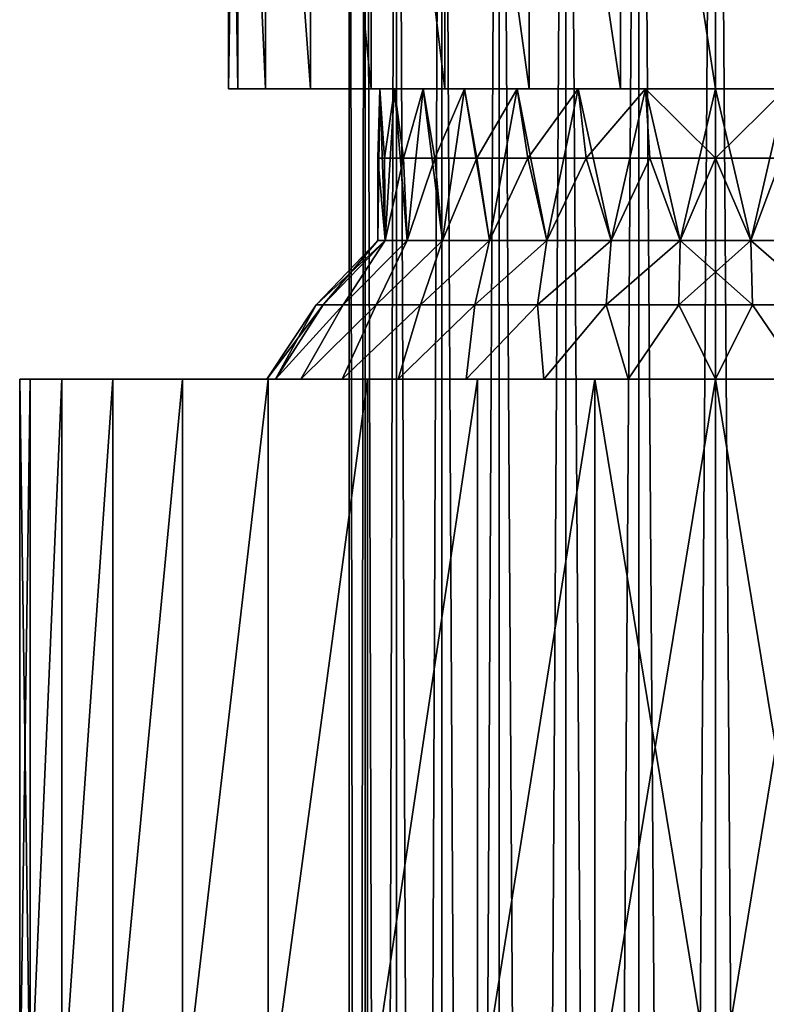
# Model space of a CAD drawing. Header units: millimetres. Extents: x -139 to 139, y -32 to 1264.
# Tile 247 of 256: x -17 to 1, y 1168 to 1192. Entities that reach past the tile are written whole.
import ezdxf

# ---------------------------------------------------------------- set-up
doc = ezdxf.new("R2010")
doc.units = ezdxf.units.MM
doc.header["$LTSCALE"] = 26.699852
for name, color, linetype in [('140', 7, 'CONTINUOUS'), ('141', 7, 'CONTINUOUS'), ('142', 7, 'CONTINUOUS'), ('143', 7, 'CONTINUOUS'), ('144', 7, 'CONTINUOUS'), ('146', 7, 'CONTINUOUS'), ('147', 7, 'CONTINUOUS'), ('148', 7, 'CONTINUOUS'), ('149', 7, 'CONTINUOUS'), ('150', 7, 'CONTINUOUS'), ('245', 7, 'CONTINUOUS'), ('246', 7, 'CONTINUOUS')]:
    doc.layers.add(name, color=color, linetype=linetype)

msp = doc.modelspace()

# ---------------------------------------------------------------- linework, layer by layer
at = {"layer": '140', "color": 7, "linetype": 'CONTINUOUS'}
for points in [[(-17, 1183, 395.5), (-16.741, 1183, 398.456), (-10.966, 1183, 395.5), (-17, 1183, 395.5)], [(-10.754, 1183, 393.356), (-17, 1183, 395.5), (-10.966, 1183, 395.5), (-10.754, 1183, 393.356)], [(-16.741, 1183, 392.544), (-17, 1183, 395.5), (-10.754, 1183, 393.356), (-16.741, 1183, 392.544)], [(-10.754, 1183, 397.644), (-16.741, 1183, 398.456), (-10.13, 1183, 399.698), (-10.754, 1183, 397.644)], [(-10.966, 1183, 395.5), (-16.741, 1183, 398.456), (-10.754, 1183, 397.644), (-10.966, 1183, 395.5)], [(-16.741, 1183, 398.456), (-15.974, 1183, 401.316), (-10.13, 1183, 399.698), (-16.741, 1183, 398.456)], [(-15.974, 1183, 389.684), (-16.741, 1183, 392.544), (-10.13, 1183, 391.302), (-15.974, 1183, 389.684)], [(-10.13, 1183, 391.302), (-16.741, 1183, 392.544), (-10.754, 1183, 393.356), (-10.13, 1183, 391.302)], [(-10.13, 1183, 399.698), (-15.974, 1183, 401.316), (-9.118, 1183, 401.591), (-10.13, 1183, 399.698)], [(-15.974, 1183, 401.316), (-14.722, 1183, 403.999), (-9.118, 1183, 401.591), (-15.974, 1183, 401.316)], [(-9.118, 1183, 389.409), (-15.974, 1183, 389.684), (-10.13, 1183, 391.302), (-9.118, 1183, 389.409)], [(-14.722, 1183, 387), (-15.974, 1183, 389.684), (-7.755, 1183, 387.748), (-14.722, 1183, 387)], [(-7.755, 1183, 387.748), (-15.974, 1183, 389.684), (-9.118, 1183, 389.409), (-7.755, 1183, 387.748)], [(-7.755, 1183, 403.252), (-14.722, 1183, 403.999), (-6.093, 1183, 404.617), (-7.755, 1183, 403.252)], [(-14.722, 1183, 403.999), (-13.024, 1183, 406.425), (-6.093, 1183, 404.617), (-14.722, 1183, 403.999)], [(-9.118, 1183, 401.591), (-14.722, 1183, 403.999), (-7.755, 1183, 403.252), (-9.118, 1183, 401.591)], [(-4.194, 1183, 385.368), (-14.722, 1183, 387), (-6.093, 1183, 386.383), (-4.194, 1183, 385.368)], [(-6.093, 1183, 386.383), (-14.722, 1183, 387), (-7.755, 1183, 387.748), (-6.093, 1183, 386.383)], [(-2.137, 1183, 384.745), (-14.722, 1183, 387), (-4.194, 1183, 385.368), (-2.137, 1183, 384.745)], [(-13.024, 1183, 384.575), (-14.722, 1183, 387), (-2.137, 1183, 384.745), (-13.024, 1183, 384.575)], [(-4.194, 1183, 405.632), (-13.024, 1183, 406.425), (-2.137, 1183, 406.255), (-4.194, 1183, 405.632)], [(-6.093, 1183, 404.617), (-13.024, 1183, 406.425), (-4.194, 1183, 405.632), (-6.093, 1183, 404.617)], [(-13.024, 1183, 406.425), (-10.929, 1183, 408.521), (0, 1183, 406.465), (-13.024, 1183, 406.425)], [(-2.137, 1183, 406.255), (-13.024, 1183, 406.425), (0, 1183, 406.465), (-2.137, 1183, 406.255)], [(0, 1183, 384.535), (-13.024, 1183, 384.575), (-2.137, 1183, 384.745), (0, 1183, 384.535)], [(-10.929, 1183, 382.479), (-13.024, 1183, 384.575), (0, 1183, 384.535), (-10.929, 1183, 382.479)], [(-8.5, 1183, 410.222), (10.929, 1183, 408.521), (-10.929, 1183, 408.521), (-8.5, 1183, 410.222)], [(-10.929, 1183, 408.521), (13.024, 1183, 406.425), (0, 1183, 406.465), (-10.929, 1183, 408.521)], [(10.929, 1183, 408.521), (13.024, 1183, 406.425), (-10.929, 1183, 408.521), (10.929, 1183, 408.521)], [(10.929, 1183, 382.479), (-10.929, 1183, 382.479), (0, 1183, 384.535), (10.929, 1183, 382.479)], [(-8.5, 1183, 380.778), (-10.929, 1183, 382.479), (10.929, 1183, 382.479), (-8.5, 1183, 380.778)], [(8.5, 1183, 410.222), (10.929, 1183, 408.521), (-8.5, 1183, 410.222), (8.5, 1183, 410.222)], [(-5.812, 1183, 411.475), (8.5, 1183, 410.222), (-8.5, 1183, 410.222), (-5.812, 1183, 411.475)], [(8.5, 1183, 380.777), (-8.5, 1183, 380.778), (10.929, 1183, 382.479), (8.5, 1183, 380.777)], [(-5.812, 1183, 379.525), (-8.5, 1183, 380.778), (8.5, 1183, 380.777), (-5.812, 1183, 379.525)], [(5.812, 1183, 411.475), (8.5, 1183, 410.222), (-5.812, 1183, 411.475), (5.812, 1183, 411.475)], [(-2.95, 1183, 412.241), (5.812, 1183, 411.475), (-5.812, 1183, 411.475), (-2.95, 1183, 412.241)], [(5.812, 1183, 379.525), (-5.812, 1183, 379.525), (8.5, 1183, 380.777), (5.812, 1183, 379.525)], [(-2.95, 1183, 378.759), (-5.812, 1183, 379.525), (5.812, 1183, 379.525), (-2.95, 1183, 378.759)], [(0, 1183, 412.499), (2.95, 1183, 412.241), (-2.95, 1183, 412.241), (0, 1183, 412.499)], [(2.95, 1183, 412.241), (5.812, 1183, 411.475), (-2.95, 1183, 412.241), (2.95, 1183, 412.241)], [(2.95, 1183, 378.758), (-2.95, 1183, 378.759), (5.812, 1183, 379.525), (2.95, 1183, 378.758)], [(0, 1183, 378.501), (-2.95, 1183, 378.759), (2.95, 1183, 378.758), (0, 1183, 378.501)], [(0, 1183, 406.465), (13.024, 1183, 406.425), (2.137, 1183, 406.255), (0, 1183, 406.465)], [(13.023, 1183, 384.574), (10.929, 1183, 382.479), (0, 1183, 384.535), (13.023, 1183, 384.574)], [(2.137, 1183, 384.745), (13.023, 1183, 384.574), (0, 1183, 384.535), (2.137, 1183, 384.745)]]:
    msp.add_3dface(points, dxfattribs=at)
at = {"layer": '141', "color": 7, "linetype": 'CONTINUOUS'}
for points in [[(-17, 1165, 395.5), (-16.741, 1165, 398.456), (-17, 1183, 395.5), (-17, 1165, 395.5)], [(-17, 1183, 395.5), (-16.741, 1165, 398.456), (-16.741, 1183, 398.456), (-17, 1183, 395.5)], [(-16.741, 1165, 398.456), (-15.974, 1165, 401.316), (-15.974, 1183, 401.316), (-16.741, 1165, 398.456)], [(-16.741, 1165, 398.456), (-15.974, 1183, 401.316), (-16.741, 1183, 398.456), (-16.741, 1165, 398.456)], [(-15.974, 1165, 401.316), (-14.722, 1165, 404), (-14.722, 1183, 403.999), (-15.974, 1165, 401.316)], [(-15.974, 1165, 401.316), (-14.722, 1183, 403.999), (-15.974, 1183, 401.316), (-15.974, 1165, 401.316)], [(-14.722, 1165, 404), (-13.024, 1165, 406.426), (-13.024, 1183, 406.425), (-14.722, 1165, 404)], [(-14.722, 1165, 404), (-13.024, 1183, 406.425), (-14.722, 1183, 403.999), (-14.722, 1165, 404)], [(-13.024, 1165, 406.426), (-10.929, 1165, 408.521), (-10.929, 1183, 408.521), (-13.024, 1165, 406.426)], [(-13.024, 1165, 406.426), (-10.929, 1183, 408.521), (-13.024, 1183, 406.425), (-13.024, 1165, 406.426)], [(-10.929, 1165, 408.521), (-8.5, 1165, 410.222), (-8.5, 1183, 410.222), (-10.929, 1165, 408.521)], [(-10.929, 1165, 408.521), (-8.5, 1183, 410.222), (-10.929, 1183, 408.521), (-10.929, 1165, 408.521)], [(-8.5, 1165, 410.222), (-5.812, 1165, 411.475), (-5.812, 1183, 411.475), (-8.5, 1165, 410.222)], [(-8.5, 1165, 410.222), (-5.812, 1183, 411.475), (-8.5, 1183, 410.222), (-8.5, 1165, 410.222)], [(-5.812, 1165, 411.475), (-2.95, 1165, 412.241), (-2.95, 1183, 412.241), (-5.812, 1165, 411.475)], [(-5.812, 1165, 411.475), (-2.95, 1183, 412.241), (-5.812, 1183, 411.475), (-5.812, 1165, 411.475)], [(-2.95, 1165, 412.241), (0, 1165, 412.499), (-2.95, 1183, 412.241), (-2.95, 1165, 412.241)], [(0, 1165, 412.499), (0, 1183, 412.499), (-2.95, 1183, 412.241), (0, 1165, 412.499)], [(0, 1165, 412.499), (2.95, 1165, 412.241), (0, 1183, 412.499), (0, 1165, 412.499)], [(2.95, 1165, 412.241), (2.95, 1183, 412.241), (0, 1183, 412.499), (2.95, 1165, 412.241)]]:
    msp.add_3dface(points, dxfattribs=at)
at = {"layer": '142', "color": 7, "linetype": 'CONTINUOUS'}
for points in [[(-16.741, 1165, 392.544), (-17, 1165, 395.5), (-16.741, 1183, 392.544), (-16.741, 1165, 392.544)], [(-17, 1165, 395.5), (-17, 1183, 395.5), (-16.741, 1183, 392.544), (-17, 1165, 395.5)], [(-15.974, 1165, 389.684), (-16.741, 1165, 392.544), (-15.974, 1183, 389.684), (-15.974, 1165, 389.684)], [(-16.741, 1165, 392.544), (-16.741, 1183, 392.544), (-15.974, 1183, 389.684), (-16.741, 1165, 392.544)], [(-14.722, 1165, 387), (-15.974, 1165, 389.684), (-14.722, 1183, 387), (-14.722, 1165, 387)], [(-15.974, 1165, 389.684), (-15.974, 1183, 389.684), (-14.722, 1183, 387), (-15.974, 1165, 389.684)], [(-13.024, 1165, 384.574), (-14.722, 1165, 387), (-13.024, 1183, 384.575), (-13.024, 1165, 384.574)], [(-14.722, 1165, 387), (-14.722, 1183, 387), (-13.024, 1183, 384.575), (-14.722, 1165, 387)], [(-10.929, 1165, 382.479), (-13.024, 1165, 384.574), (-10.929, 1183, 382.479), (-10.929, 1165, 382.479)], [(-13.024, 1165, 384.574), (-13.024, 1183, 384.575), (-10.929, 1183, 382.479), (-13.024, 1165, 384.574)], [(-8.5, 1165, 380.778), (-10.929, 1165, 382.479), (-8.5, 1183, 380.778), (-8.5, 1165, 380.778)], [(-10.929, 1165, 382.479), (-10.929, 1183, 382.479), (-8.5, 1183, 380.778), (-10.929, 1165, 382.479)], [(-5.812, 1165, 379.525), (-8.5, 1165, 380.778), (-5.812, 1183, 379.525), (-5.812, 1165, 379.525)], [(-8.5, 1165, 380.778), (-8.5, 1183, 380.778), (-5.812, 1183, 379.525), (-8.5, 1165, 380.778)], [(-2.95, 1165, 378.759), (-5.812, 1165, 379.525), (-2.95, 1183, 378.759), (-2.95, 1165, 378.759)], [(-5.812, 1165, 379.525), (-5.812, 1183, 379.525), (-2.95, 1183, 378.759), (-5.812, 1165, 379.525)], [(0, 1165, 378.501), (-2.95, 1165, 378.759), (0, 1183, 378.501), (0, 1165, 378.501)], [(-2.95, 1165, 378.759), (-2.95, 1183, 378.759), (0, 1183, 378.501), (-2.95, 1165, 378.759)], [(2.95, 1165, 378.759), (0, 1165, 378.501), (2.95, 1183, 378.758), (2.95, 1165, 378.759)], [(0, 1165, 378.501), (0, 1183, 378.501), (2.95, 1183, 378.758), (0, 1165, 378.501)]]:
    msp.add_3dface(points, dxfattribs=at)
at = {"layer": '143', "color": 7, "linetype": 'CONTINUOUS'}
for points in [[(-8.07, 1186.391, 393.785), (-9.756, 1184.814, 395.5), (-8.25, 1186.391, 395.5), (-8.07, 1186.391, 393.785)], [(-9.59, 1184.814, 393.707), (-9.756, 1184.814, 395.5), (-8.07, 1186.391, 393.785), (-9.59, 1184.814, 393.707)], [(-9.098, 1184.814, 391.976), (-9.59, 1184.814, 393.707), (-8.07, 1186.391, 393.785), (-9.098, 1184.814, 391.976)], [(-7.537, 1186.391, 392.144), (-9.098, 1184.814, 391.976), (-8.07, 1186.391, 393.785), (-7.537, 1186.391, 392.144)], [(-8.295, 1184.814, 390.364), (-9.098, 1184.814, 391.976), (-7.537, 1186.391, 392.144), (-8.295, 1184.814, 390.364)], [(-6.674, 1186.391, 390.65), (-8.295, 1184.814, 390.364), (-7.537, 1186.391, 392.144), (-6.674, 1186.391, 390.65)], [(-7.21, 1184.814, 388.927), (-8.295, 1184.814, 390.364), (-6.674, 1186.391, 390.65), (-7.21, 1184.814, 388.927)], [(-5.521, 1186.391, 389.37), (-7.21, 1184.814, 388.927), (-6.674, 1186.391, 390.65), (-5.521, 1186.391, 389.37)], [(-5.88, 1184.814, 387.714), (-7.21, 1184.814, 388.927), (-5.521, 1186.391, 389.37), (-5.88, 1184.814, 387.714)], [(-4.124, 1186.391, 388.355), (-5.88, 1184.814, 387.714), (-5.521, 1186.391, 389.37), (-4.124, 1186.391, 388.355)], [(-4.349, 1184.814, 386.766), (-5.88, 1184.814, 387.714), (-4.124, 1186.391, 388.355), (-4.349, 1184.814, 386.766)], [(-2.549, 1186.391, 387.654), (-4.349, 1184.814, 386.766), (-4.124, 1186.391, 388.355), (-2.549, 1186.391, 387.654)], [(-2.67, 1184.814, 386.116), (-4.349, 1184.814, 386.766), (-2.549, 1186.391, 387.654), (-2.67, 1184.814, 386.116)], [(-0.864, 1186.391, 387.295), (-2.67, 1184.814, 386.116), (-2.549, 1186.391, 387.654), (-0.864, 1186.391, 387.295)], [(-0.9, 1184.814, 385.785), (-2.67, 1184.814, 386.116), (-0.864, 1186.391, 387.295), (-0.9, 1184.814, 385.785)], [(0.864, 1186.391, 387.295), (-0.9, 1184.814, 385.785), (-0.864, 1186.391, 387.295), (0.864, 1186.391, 387.295)], [(0.9, 1184.814, 385.785), (-0.9, 1184.814, 385.785), (0.864, 1186.391, 387.295), (0.9, 1184.814, 385.785)], [(2.549, 1186.391, 387.654), (2.67, 1184.814, 386.116), (0.864, 1186.391, 387.295), (2.549, 1186.391, 387.654)], [(2.67, 1184.814, 386.116), (0.9, 1184.814, 385.785), (0.864, 1186.391, 387.295), (2.67, 1184.814, 386.116)], [(-9.59, 1184.814, 393.707), (-10.966, 1183, 395.5), (-9.756, 1184.814, 395.5), (-9.59, 1184.814, 393.707)], [(-10.754, 1183, 393.356), (-10.966, 1183, 395.5), (-9.59, 1184.814, 393.707), (-10.754, 1183, 393.356)], [(-9.098, 1184.814, 391.976), (-10.754, 1183, 393.356), (-9.59, 1184.814, 393.707), (-9.098, 1184.814, 391.976)], [(-10.13, 1183, 391.302), (-10.754, 1183, 393.356), (-9.098, 1184.814, 391.976), (-10.13, 1183, 391.302)], [(-8.295, 1184.814, 390.364), (-10.13, 1183, 391.302), (-9.098, 1184.814, 391.976), (-8.295, 1184.814, 390.364)], [(-9.118, 1183, 389.409), (-10.13, 1183, 391.302), (-8.295, 1184.814, 390.364), (-9.118, 1183, 389.409)], [(-7.21, 1184.814, 388.927), (-9.118, 1183, 389.409), (-8.295, 1184.814, 390.364), (-7.21, 1184.814, 388.927)], [(-7.755, 1183, 387.748), (-9.118, 1183, 389.409), (-7.21, 1184.814, 388.927), (-7.755, 1183, 387.748)], [(-5.88, 1184.814, 387.714), (-7.755, 1183, 387.748), (-7.21, 1184.814, 388.927), (-5.88, 1184.814, 387.714)], [(-6.093, 1183, 386.383), (-7.755, 1183, 387.748), (-5.88, 1184.814, 387.714), (-6.093, 1183, 386.383)], [(-4.349, 1184.814, 386.766), (-6.093, 1183, 386.383), (-5.88, 1184.814, 387.714), (-4.349, 1184.814, 386.766)], [(-4.194, 1183, 385.368), (-6.093, 1183, 386.383), (-4.349, 1184.814, 386.766), (-4.194, 1183, 385.368)], [(-2.67, 1184.814, 386.116), (-4.194, 1183, 385.368), (-4.349, 1184.814, 386.766), (-2.67, 1184.814, 386.116)], [(-2.137, 1183, 384.745), (-4.194, 1183, 385.368), (-2.67, 1184.814, 386.116), (-2.137, 1183, 384.745)], [(-0.9, 1184.814, 385.785), (-2.137, 1183, 384.745), (-2.67, 1184.814, 386.116), (-0.9, 1184.814, 385.785)], [(0, 1183, 384.535), (-2.137, 1183, 384.745), (-0.9, 1184.814, 385.785), (0, 1183, 384.535)], [(0.9, 1184.814, 385.785), (0, 1183, 384.535), (-0.9, 1184.814, 385.785), (0.9, 1184.814, 385.785)], [(2.137, 1183, 384.745), (0, 1183, 384.535), (0.9, 1184.814, 385.785), (2.137, 1183, 384.745)], [(2.67, 1184.814, 386.116), (2.137, 1183, 384.745), (0.9, 1184.814, 385.785), (2.67, 1184.814, 386.116)]]:
    msp.add_3dface(points, dxfattribs=at)
at = {"layer": '144', "color": 7, "linetype": 'CONTINUOUS'}
for points in [[(-8.25, 1186.391, 395.5), (-9.756, 1184.814, 395.5), (-9.59, 1184.814, 397.293), (-8.25, 1186.391, 395.5)], [(-9.59, 1184.814, 397.293), (-9.098, 1184.814, 399.024), (-8.07, 1186.391, 397.215), (-9.59, 1184.814, 397.293)], [(-8.25, 1186.391, 395.5), (-9.59, 1184.814, 397.293), (-8.07, 1186.391, 397.215), (-8.25, 1186.391, 395.5)], [(-8.07, 1186.391, 397.215), (-9.098, 1184.814, 399.024), (-7.537, 1186.391, 398.856), (-8.07, 1186.391, 397.215)], [(-9.098, 1184.814, 399.024), (-8.295, 1184.814, 400.636), (-7.537, 1186.391, 398.856), (-9.098, 1184.814, 399.024)], [(-7.537, 1186.391, 398.856), (-8.295, 1184.814, 400.636), (-6.674, 1186.391, 400.35), (-7.537, 1186.391, 398.856)], [(-8.295, 1184.814, 400.636), (-7.21, 1184.814, 402.073), (-6.674, 1186.391, 400.35), (-8.295, 1184.814, 400.636)], [(-6.674, 1186.391, 400.35), (-7.21, 1184.814, 402.073), (-5.521, 1186.391, 401.63), (-6.674, 1186.391, 400.35)], [(-7.21, 1184.814, 402.073), (-5.88, 1184.814, 403.286), (-5.521, 1186.391, 401.63), (-7.21, 1184.814, 402.073)], [(-5.521, 1186.391, 401.63), (-5.88, 1184.814, 403.286), (-4.124, 1186.391, 402.645), (-5.521, 1186.391, 401.63)], [(-5.88, 1184.814, 403.286), (-4.349, 1184.814, 404.234), (-4.124, 1186.391, 402.645), (-5.88, 1184.814, 403.286)], [(-4.124, 1186.391, 402.645), (-4.349, 1184.814, 404.234), (-2.549, 1186.391, 403.346), (-4.124, 1186.391, 402.645)], [(-4.349, 1184.814, 404.234), (-2.67, 1184.814, 404.884), (-2.549, 1186.391, 403.346), (-4.349, 1184.814, 404.234)], [(-2.549, 1186.391, 403.346), (-2.67, 1184.814, 404.884), (-0.864, 1186.391, 403.705), (-2.549, 1186.391, 403.346)], [(-2.67, 1184.814, 404.884), (-0.9, 1184.814, 405.215), (-0.864, 1186.391, 403.705), (-2.67, 1184.814, 404.884)], [(-0.9, 1184.814, 405.215), (0.9, 1184.814, 405.215), (-0.864, 1186.391, 403.705), (-0.9, 1184.814, 405.215)], [(-0.864, 1186.391, 403.705), (0.9, 1184.814, 405.215), (0.864, 1186.391, 403.705), (-0.864, 1186.391, 403.705)], [(0.864, 1186.391, 403.705), (2.67, 1184.814, 404.884), (2.549, 1186.391, 403.346), (0.864, 1186.391, 403.705)], [(0.9, 1184.814, 405.215), (2.67, 1184.814, 404.884), (0.864, 1186.391, 403.705), (0.9, 1184.814, 405.215)], [(-10.966, 1183, 395.5), (-10.754, 1183, 397.644), (-9.756, 1184.814, 395.5), (-10.966, 1183, 395.5)], [(-9.59, 1184.814, 397.293), (-10.754, 1183, 397.644), (-9.098, 1184.814, 399.024), (-9.59, 1184.814, 397.293)], [(-9.756, 1184.814, 395.5), (-10.754, 1183, 397.644), (-9.59, 1184.814, 397.293), (-9.756, 1184.814, 395.5)], [(-10.754, 1183, 397.644), (-10.13, 1183, 399.698), (-9.098, 1184.814, 399.024), (-10.754, 1183, 397.644)], [(-9.098, 1184.814, 399.024), (-10.13, 1183, 399.698), (-8.295, 1184.814, 400.636), (-9.098, 1184.814, 399.024)], [(-10.13, 1183, 399.698), (-9.118, 1183, 401.591), (-8.295, 1184.814, 400.636), (-10.13, 1183, 399.698)], [(-9.118, 1183, 401.591), (-7.755, 1183, 403.252), (-7.21, 1184.814, 402.073), (-9.118, 1183, 401.591)], [(-8.295, 1184.814, 400.636), (-9.118, 1183, 401.591), (-7.21, 1184.814, 402.073), (-8.295, 1184.814, 400.636)], [(-7.21, 1184.814, 402.073), (-7.755, 1183, 403.252), (-5.88, 1184.814, 403.286), (-7.21, 1184.814, 402.073)], [(-7.755, 1183, 403.252), (-6.093, 1183, 404.617), (-5.88, 1184.814, 403.286), (-7.755, 1183, 403.252)], [(-5.88, 1184.814, 403.286), (-6.093, 1183, 404.617), (-4.349, 1184.814, 404.234), (-5.88, 1184.814, 403.286)], [(-6.093, 1183, 404.617), (-4.194, 1183, 405.632), (-4.349, 1184.814, 404.234), (-6.093, 1183, 404.617)], [(-4.349, 1184.814, 404.234), (-4.194, 1183, 405.632), (-2.67, 1184.814, 404.884), (-4.349, 1184.814, 404.234)], [(-4.194, 1183, 405.632), (-2.137, 1183, 406.255), (-2.67, 1184.814, 404.884), (-4.194, 1183, 405.632)], [(-2.67, 1184.814, 404.884), (-2.137, 1183, 406.255), (-0.9, 1184.814, 405.215), (-2.67, 1184.814, 404.884)], [(-2.137, 1183, 406.255), (0, 1183, 406.465), (-0.9, 1184.814, 405.215), (-2.137, 1183, 406.255)], [(-0.9, 1184.814, 405.215), (0, 1183, 406.465), (0.9, 1184.814, 405.215), (-0.9, 1184.814, 405.215)], [(0, 1183, 406.465), (2.137, 1183, 406.255), (0.9, 1184.814, 405.215), (0, 1183, 406.465)], [(0.9, 1184.814, 405.215), (2.137, 1183, 406.255), (2.67, 1184.814, 404.884), (0.9, 1184.814, 405.215)]]:
    msp.add_3dface(points, dxfattribs=at)
at = {"layer": '146', "color": 7, "linetype": 'CONTINUOUS'}
for points in [[(-8.205, 1190.1, 396.363), (-11.9, 1190.1, 395.5), (-8.205, 1190.1, 394.637), (-8.205, 1190.1, 396.363)], [(-11.67, 1190.1, 397.826), (-11.9, 1190.1, 395.5), (-8.205, 1190.1, 396.363), (-11.67, 1190.1, 397.826)], [(-11.9, 1190.1, 395.5), (-11.67, 1190.1, 393.174), (-8.205, 1190.1, 394.637), (-11.9, 1190.1, 395.5)], [(-7.846, 1190.1, 398.049), (-11.67, 1190.1, 397.826), (-8.205, 1190.1, 396.363), (-7.846, 1190.1, 398.049)], [(-7.145, 1190.1, 399.625), (-11.67, 1190.1, 397.826), (-7.846, 1190.1, 398.049), (-7.145, 1190.1, 399.625)], [(-10.993, 1190.1, 400.055), (-11.67, 1190.1, 397.826), (-7.145, 1190.1, 399.625), (-10.993, 1190.1, 400.055)], [(-8.205, 1190.1, 394.637), (-11.67, 1190.1, 393.174), (-7.846, 1190.1, 392.951), (-8.205, 1190.1, 394.637)], [(-11.67, 1190.1, 393.174), (-10.993, 1190.1, 390.945), (-7.846, 1190.1, 392.951), (-11.67, 1190.1, 393.174)], [(-6.13, 1190.1, 401.021), (-10.993, 1190.1, 400.055), (-7.145, 1190.1, 399.625), (-6.13, 1190.1, 401.021)], [(-7.145, 1190.1, 391.375), (-10.993, 1190.1, 390.945), (-6.13, 1190.1, 389.979), (-7.145, 1190.1, 391.375)], [(-7.846, 1190.1, 392.951), (-10.993, 1190.1, 390.945), (-7.145, 1190.1, 391.375), (-7.846, 1190.1, 392.951)], [(-10.993, 1190.1, 390.945), (-9.895, 1190.1, 388.89), (-6.13, 1190.1, 389.979), (-10.993, 1190.1, 390.945)], [(-9.895, 1190.1, 402.11), (-10.993, 1190.1, 400.055), (-6.13, 1190.1, 401.021), (-9.895, 1190.1, 402.11)], [(-3.355, 1190.1, 403.037), (-9.895, 1190.1, 402.11), (-4.85, 1190.1, 402.173), (-3.355, 1190.1, 403.037)], [(-1.715, 1190.1, 403.57), (-9.895, 1190.1, 402.11), (-3.355, 1190.1, 403.037), (-1.715, 1190.1, 403.57)], [(-8.416, 1190.1, 403.912), (-9.895, 1190.1, 402.11), (-1.715, 1190.1, 403.57), (-8.416, 1190.1, 403.912)], [(-4.85, 1190.1, 402.173), (-9.895, 1190.1, 402.11), (-6.13, 1190.1, 401.021), (-4.85, 1190.1, 402.173)], [(-6.13, 1190.1, 389.979), (-9.895, 1190.1, 388.89), (-4.85, 1190.1, 388.827), (-6.13, 1190.1, 389.979)], [(-9.895, 1190.1, 388.89), (-8.416, 1190.1, 387.088), (-4.85, 1190.1, 388.827), (-9.895, 1190.1, 388.89)], [(0, 1190.1, 403.75), (-8.416, 1190.1, 403.912), (-1.715, 1190.1, 403.57), (0, 1190.1, 403.75)], [(8.416, 1190.1, 403.912), (-8.416, 1190.1, 403.912), (0, 1190.1, 403.75), (8.416, 1190.1, 403.912)], [(6.613, 1190.1, 405.393), (-8.416, 1190.1, 403.912), (8.416, 1190.1, 403.912), (6.613, 1190.1, 405.393)], [(-6.613, 1190.1, 405.393), (-8.416, 1190.1, 403.912), (6.613, 1190.1, 405.393), (-6.613, 1190.1, 405.393)], [(-3.355, 1190.1, 387.963), (-8.416, 1190.1, 387.088), (-1.715, 1190.1, 387.43), (-3.355, 1190.1, 387.963)], [(-4.85, 1190.1, 388.827), (-8.416, 1190.1, 387.088), (-3.355, 1190.1, 387.963), (-4.85, 1190.1, 388.827)], [(-8.416, 1190.1, 387.088), (0, 1190.1, 387.25), (-1.715, 1190.1, 387.43), (-8.416, 1190.1, 387.088)], [(-8.416, 1190.1, 387.088), (8.416, 1190.1, 387.088), (0, 1190.1, 387.25), (-8.416, 1190.1, 387.088)], [(-6.613, 1190.1, 385.607), (8.416, 1190.1, 387.088), (-8.416, 1190.1, 387.088), (-6.613, 1190.1, 385.607)], [(4.552, 1190.1, 406.495), (-6.613, 1190.1, 405.393), (6.613, 1190.1, 405.393), (4.552, 1190.1, 406.495)], [(-4.552, 1190.1, 406.495), (-6.613, 1190.1, 405.393), (4.552, 1190.1, 406.495), (-4.552, 1190.1, 406.495)], [(-4.552, 1190.1, 384.505), (6.613, 1190.1, 385.607), (-6.613, 1190.1, 385.607), (-4.552, 1190.1, 384.505)], [(6.613, 1190.1, 385.607), (8.416, 1190.1, 387.088), (-6.613, 1190.1, 385.607), (6.613, 1190.1, 385.607)], [(2.319, 1190.1, 407.171), (-4.552, 1190.1, 406.495), (4.552, 1190.1, 406.495), (2.319, 1190.1, 407.171)], [(-2.319, 1190.1, 407.171), (-4.552, 1190.1, 406.495), (2.319, 1190.1, 407.171), (-2.319, 1190.1, 407.171)], [(-2.319, 1190.1, 383.829), (4.552, 1190.1, 384.505), (-4.552, 1190.1, 384.505), (-2.319, 1190.1, 383.829)], [(4.552, 1190.1, 384.505), (6.613, 1190.1, 385.607), (-4.552, 1190.1, 384.505), (4.552, 1190.1, 384.505)], [(0, 1190.1, 407.399), (-2.319, 1190.1, 407.171), (2.319, 1190.1, 407.171), (0, 1190.1, 407.399)], [(0, 1190.1, 383.601), (2.319, 1190.1, 383.829), (-2.319, 1190.1, 383.829), (0, 1190.1, 383.601)], [(2.319, 1190.1, 383.829), (4.552, 1190.1, 384.505), (-2.319, 1190.1, 383.829), (2.319, 1190.1, 383.829)], [(1.715, 1190.1, 403.57), (8.416, 1190.1, 403.912), (0, 1190.1, 403.75), (1.715, 1190.1, 403.57)], [(0, 1190.1, 387.25), (8.416, 1190.1, 387.088), (1.715, 1190.1, 387.43), (0, 1190.1, 387.25)]]:
    msp.add_3dface(points, dxfattribs=at)
at = {"layer": '147', "color": 7, "linetype": 'CONTINUOUS'}
for points in [[(-11.67, 1205, 393.173), (-11.67, 1190.1, 393.174), (-11.9, 1190.1, 395.5), (-11.67, 1205, 393.173)], [(-11.9, 1205, 395.5), (-11.67, 1205, 393.173), (-11.9, 1190.1, 395.5), (-11.9, 1205, 395.5)], [(-11.67, 1205, 393.173), (-10.993, 1190.1, 390.945), (-11.67, 1190.1, 393.174), (-11.67, 1205, 393.173)], [(-11.67, 1205, 393.173), (-10.993, 1205, 390.945), (-10.993, 1190.1, 390.945), (-11.67, 1205, 393.173)], [(-10.993, 1205, 390.945), (-9.895, 1190.1, 388.89), (-10.993, 1190.1, 390.945), (-10.993, 1205, 390.945)], [(-10.993, 1205, 390.945), (-9.894, 1205, 388.89), (-9.895, 1190.1, 388.89), (-10.993, 1205, 390.945)], [(-9.894, 1205, 388.89), (-8.416, 1190.1, 387.088), (-9.895, 1190.1, 388.89), (-9.894, 1205, 388.89)], [(-9.894, 1205, 388.89), (-8.416, 1205, 387.087), (-8.416, 1190.1, 387.088), (-9.894, 1205, 388.89)], [(-8.416, 1205, 387.087), (-6.613, 1190.1, 385.607), (-8.416, 1190.1, 387.088), (-8.416, 1205, 387.087)], [(-8.416, 1205, 387.087), (-6.612, 1205, 385.606), (-6.613, 1190.1, 385.607), (-8.416, 1205, 387.087)], [(-6.612, 1205, 385.606), (-4.552, 1190.1, 384.505), (-6.613, 1190.1, 385.607), (-6.612, 1205, 385.606)], [(-6.612, 1205, 385.606), (-4.551, 1205, 384.505), (-4.552, 1190.1, 384.505), (-6.612, 1205, 385.606)], [(-4.551, 1205, 384.505), (-2.319, 1190.1, 383.829), (-4.552, 1190.1, 384.505), (-4.551, 1205, 384.505)], [(-4.551, 1205, 384.505), (-2.318, 1205, 383.829), (-2.319, 1190.1, 383.829), (-4.551, 1205, 384.505)], [(-2.318, 1205, 383.829), (0, 1190.1, 383.601), (-2.319, 1190.1, 383.829), (-2.318, 1205, 383.829)], [(-2.318, 1205, 383.829), (0.002, 1205, 383.601), (0, 1190.1, 383.601), (-2.318, 1205, 383.829)], [(0.002, 1205, 383.601), (2.319, 1190.1, 383.829), (0, 1190.1, 383.601), (0.002, 1205, 383.601)], [(0.002, 1205, 383.601), (2.321, 1205, 383.829), (2.319, 1190.1, 383.829), (0.002, 1205, 383.601)]]:
    msp.add_3dface(points, dxfattribs=at)
at = {"layer": '148', "color": 7, "linetype": 'CONTINUOUS'}
for points in [[(-11.9, 1205, 395.5), (-11.9, 1190.1, 395.5), (-11.67, 1190.1, 397.826), (-11.9, 1205, 395.5)], [(-11.67, 1205, 397.827), (-11.9, 1205, 395.5), (-11.67, 1190.1, 397.826), (-11.67, 1205, 397.827)], [(-11.67, 1205, 397.827), (-11.67, 1190.1, 397.826), (-10.993, 1190.1, 400.055), (-11.67, 1205, 397.827)], [(-10.993, 1205, 400.055), (-11.67, 1205, 397.827), (-10.993, 1190.1, 400.055), (-10.993, 1205, 400.055)], [(-10.993, 1205, 400.055), (-10.993, 1190.1, 400.055), (-9.895, 1190.1, 402.11), (-10.993, 1205, 400.055)], [(-9.894, 1205, 402.11), (-10.993, 1205, 400.055), (-9.895, 1190.1, 402.11), (-9.894, 1205, 402.11)], [(-9.894, 1205, 402.11), (-9.895, 1190.1, 402.11), (-8.416, 1190.1, 403.912), (-9.894, 1205, 402.11)], [(-8.416, 1205, 403.913), (-9.894, 1205, 402.11), (-8.416, 1190.1, 403.912), (-8.416, 1205, 403.913)], [(-8.416, 1205, 403.913), (-8.416, 1190.1, 403.912), (-6.613, 1190.1, 405.393), (-8.416, 1205, 403.913)], [(-6.612, 1205, 405.394), (-8.416, 1205, 403.913), (-6.613, 1190.1, 405.393), (-6.612, 1205, 405.394)], [(-6.612, 1205, 405.394), (-6.613, 1190.1, 405.393), (-4.552, 1190.1, 406.495), (-6.612, 1205, 405.394)], [(-4.551, 1205, 406.495), (-6.612, 1205, 405.394), (-4.552, 1190.1, 406.495), (-4.551, 1205, 406.495)], [(-4.551, 1205, 406.495), (-4.552, 1190.1, 406.495), (-2.319, 1190.1, 407.171), (-4.551, 1205, 406.495)], [(-2.318, 1205, 407.171), (-4.551, 1205, 406.495), (-2.319, 1190.1, 407.171), (-2.318, 1205, 407.171)], [(-2.318, 1205, 407.171), (-2.319, 1190.1, 407.171), (0, 1190.1, 407.399), (-2.318, 1205, 407.171)], [(0.002, 1205, 407.399), (-2.318, 1205, 407.171), (0, 1190.1, 407.399), (0.002, 1205, 407.399)], [(0.002, 1205, 407.399), (0, 1190.1, 407.399), (2.319, 1190.1, 407.171), (0.002, 1205, 407.399)], [(2.321, 1205, 407.171), (0.002, 1205, 407.399), (2.319, 1190.1, 407.171), (2.321, 1205, 407.171)]]:
    msp.add_3dface(points, dxfattribs=at)
at = {"layer": '149', "color": 7, "linetype": 'CONTINUOUS'}
for points in [[(-8.091, 1188.4, 397.109), (-8.205, 1190.1, 396.363), (-8.25, 1188.4, 395.5), (-8.091, 1188.4, 397.109)], [(-8.205, 1190.1, 396.363), (-8.205, 1190.1, 394.637), (-8.25, 1188.4, 395.5), (-8.205, 1190.1, 396.363)], [(-8.205, 1190.1, 394.637), (-8.25, 1186.391, 395.5), (-8.25, 1188.4, 395.5), (-8.205, 1190.1, 394.637)], [(-8.07, 1186.391, 393.785), (-8.25, 1186.391, 395.5), (-8.205, 1190.1, 394.637), (-8.07, 1186.391, 393.785)], [(-7.846, 1190.1, 398.049), (-8.205, 1190.1, 396.363), (-8.091, 1188.4, 397.109), (-7.846, 1190.1, 398.049)], [(-8.07, 1186.391, 393.785), (-8.205, 1190.1, 394.637), (-7.846, 1190.1, 392.951), (-8.07, 1186.391, 393.785)], [(-7.622, 1188.4, 398.657), (-7.846, 1190.1, 398.049), (-8.091, 1188.4, 397.109), (-7.622, 1188.4, 398.657)], [(-7.537, 1186.391, 392.144), (-8.07, 1186.391, 393.785), (-7.846, 1190.1, 392.951), (-7.537, 1186.391, 392.144)], [(-7.145, 1190.1, 399.625), (-7.846, 1190.1, 398.049), (-7.622, 1188.4, 398.657), (-7.145, 1190.1, 399.625)], [(-7.537, 1186.391, 392.144), (-7.846, 1190.1, 392.951), (-7.145, 1190.1, 391.375), (-7.537, 1186.391, 392.144)], [(-6.86, 1188.4, 400.083), (-7.145, 1190.1, 399.625), (-7.622, 1188.4, 398.657), (-6.86, 1188.4, 400.083)], [(-6.674, 1186.391, 390.65), (-7.537, 1186.391, 392.144), (-7.145, 1190.1, 391.375), (-6.674, 1186.391, 390.65)], [(-6.13, 1190.1, 401.021), (-7.145, 1190.1, 399.625), (-6.86, 1188.4, 400.083), (-6.13, 1190.1, 401.021)], [(-6.674, 1186.391, 390.65), (-7.145, 1190.1, 391.375), (-6.13, 1190.1, 389.979), (-6.674, 1186.391, 390.65)], [(-5.834, 1188.4, 401.334), (-6.13, 1190.1, 401.021), (-6.86, 1188.4, 400.083), (-5.834, 1188.4, 401.334)], [(-5.521, 1186.391, 389.37), (-6.674, 1186.391, 390.65), (-6.13, 1190.1, 389.979), (-5.521, 1186.391, 389.37)], [(-4.85, 1190.1, 402.173), (-6.13, 1190.1, 401.021), (-5.834, 1188.4, 401.334), (-4.85, 1190.1, 402.173)], [(-5.521, 1186.391, 389.37), (-6.13, 1190.1, 389.979), (-4.85, 1190.1, 388.827), (-5.521, 1186.391, 389.37)], [(-4.583, 1188.4, 402.36), (-4.85, 1190.1, 402.173), (-5.834, 1188.4, 401.334), (-4.583, 1188.4, 402.36)], [(-4.124, 1186.391, 388.355), (-5.521, 1186.391, 389.37), (-4.85, 1190.1, 388.827), (-4.124, 1186.391, 388.355)], [(-3.355, 1190.1, 403.037), (-4.85, 1190.1, 402.173), (-4.583, 1188.4, 402.36), (-3.355, 1190.1, 403.037)], [(-4.124, 1186.391, 388.355), (-4.85, 1190.1, 388.827), (-3.355, 1190.1, 387.963), (-4.124, 1186.391, 388.355)], [(-3.157, 1188.4, 403.122), (-3.355, 1190.1, 403.037), (-4.583, 1188.4, 402.36), (-3.157, 1188.4, 403.122)], [(-2.549, 1186.391, 387.654), (-4.124, 1186.391, 388.355), (-3.355, 1190.1, 387.963), (-2.549, 1186.391, 387.654)], [(-1.715, 1190.1, 403.57), (-3.355, 1190.1, 403.037), (-3.157, 1188.4, 403.122), (-1.715, 1190.1, 403.57)], [(-2.549, 1186.391, 387.654), (-3.355, 1190.1, 387.963), (-1.715, 1190.1, 387.43), (-2.549, 1186.391, 387.654)], [(-1.609, 1188.4, 403.591), (-1.715, 1190.1, 403.57), (-3.157, 1188.4, 403.122), (-1.609, 1188.4, 403.591)], [(-0.864, 1186.391, 387.295), (-2.549, 1186.391, 387.654), (-1.715, 1190.1, 387.43), (-0.864, 1186.391, 387.295)], [(0, 1188.4, 403.75), (-1.715, 1190.1, 403.57), (-1.609, 1188.4, 403.591), (0, 1188.4, 403.75)], [(0, 1190.1, 403.75), (-1.715, 1190.1, 403.57), (0, 1188.4, 403.75), (0, 1190.1, 403.75)], [(0, 1190.1, 387.25), (-0.864, 1186.391, 387.295), (-1.715, 1190.1, 387.43), (0, 1190.1, 387.25)], [(-0.864, 1186.391, 387.295), (0, 1190.1, 387.25), (0, 1188.4, 387.25), (-0.864, 1186.391, 387.295)], [(0.864, 1186.391, 387.295), (-0.864, 1186.391, 387.295), (0, 1188.4, 387.25), (0.864, 1186.391, 387.295)], [(1.609, 1188.4, 387.409), (0.864, 1186.391, 387.295), (0, 1188.4, 387.25), (1.609, 1188.4, 387.409)], [(2.549, 1186.391, 387.654), (0.864, 1186.391, 387.295), (1.609, 1188.4, 387.409), (2.549, 1186.391, 387.654)]]:
    msp.add_3dface(points, dxfattribs=at)
at = {"layer": '150', "color": 7, "linetype": 'CONTINUOUS'}
for points in [[(1.715, 1190.1, 387.43), (1.609, 1188.4, 387.409), (0, 1188.4, 387.25), (1.715, 1190.1, 387.43)], [(0, 1190.1, 387.25), (1.715, 1190.1, 387.43), (0, 1188.4, 387.25), (0, 1190.1, 387.25)], [(0.864, 1186.391, 403.705), (0, 1190.1, 403.75), (0, 1188.4, 403.75), (0.864, 1186.391, 403.705)], [(0.864, 1186.391, 403.705), (1.715, 1190.1, 403.57), (0, 1190.1, 403.75), (0.864, 1186.391, 403.705)], [(0.864, 1186.391, 403.705), (2.549, 1186.391, 403.346), (1.715, 1190.1, 403.57), (0.864, 1186.391, 403.705)], [(-8.07, 1186.391, 397.215), (-8.091, 1188.4, 397.109), (-8.25, 1188.4, 395.5), (-8.07, 1186.391, 397.215)], [(-8.25, 1186.391, 395.5), (-8.07, 1186.391, 397.215), (-8.25, 1188.4, 395.5), (-8.25, 1186.391, 395.5)], [(-8.07, 1186.391, 397.215), (-7.622, 1188.4, 398.657), (-8.091, 1188.4, 397.109), (-8.07, 1186.391, 397.215)], [(-8.07, 1186.391, 397.215), (-7.537, 1186.391, 398.856), (-7.622, 1188.4, 398.657), (-8.07, 1186.391, 397.215)], [(-7.537, 1186.391, 398.856), (-6.86, 1188.4, 400.083), (-7.622, 1188.4, 398.657), (-7.537, 1186.391, 398.856)], [(-7.537, 1186.391, 398.856), (-6.674, 1186.391, 400.35), (-6.86, 1188.4, 400.083), (-7.537, 1186.391, 398.856)], [(-6.674, 1186.391, 400.35), (-5.834, 1188.4, 401.334), (-6.86, 1188.4, 400.083), (-6.674, 1186.391, 400.35)], [(-6.674, 1186.391, 400.35), (-5.521, 1186.391, 401.63), (-5.834, 1188.4, 401.334), (-6.674, 1186.391, 400.35)], [(-5.521, 1186.391, 401.63), (-4.583, 1188.4, 402.36), (-5.834, 1188.4, 401.334), (-5.521, 1186.391, 401.63)], [(-5.521, 1186.391, 401.63), (-4.124, 1186.391, 402.645), (-4.583, 1188.4, 402.36), (-5.521, 1186.391, 401.63)], [(-4.124, 1186.391, 402.645), (-3.157, 1188.4, 403.122), (-4.583, 1188.4, 402.36), (-4.124, 1186.391, 402.645)], [(-4.124, 1186.391, 402.645), (-2.549, 1186.391, 403.346), (-3.157, 1188.4, 403.122), (-4.124, 1186.391, 402.645)], [(-2.549, 1186.391, 403.346), (-1.609, 1188.4, 403.591), (-3.157, 1188.4, 403.122), (-2.549, 1186.391, 403.346)], [(-2.549, 1186.391, 403.346), (-0.864, 1186.391, 403.705), (-1.609, 1188.4, 403.591), (-2.549, 1186.391, 403.346)], [(-0.864, 1186.391, 403.705), (0, 1188.4, 403.75), (-1.609, 1188.4, 403.591), (-0.864, 1186.391, 403.705)], [(-0.864, 1186.391, 403.705), (0.864, 1186.391, 403.705), (0, 1188.4, 403.75), (-0.864, 1186.391, 403.705)]]:
    msp.add_3dface(points, dxfattribs=at)
at = {"layer": '245', "color": 7, "linetype": 'CONTINUOUS', "true_color": 0xa2afbf}
for points in [[(-8.56, 1220, -1.719), (-8.951, 1220, -3.559), (-8.56, 955, -1.719), (-8.56, 1220, -1.719)], [(-8.951, 1220, -3.559), (-8.951, 1220, -5.441), (-8.951, 955, -3.559), (-8.951, 1220, -3.559)], [(-8.56, 955, -1.719), (-8.951, 1220, -3.559), (-8.951, 955, -3.559), (-8.56, 955, -1.719)], [(-8.951, 1220, -5.441), (-8.56, 1220, -7.281), (-8.951, 955, -5.441), (-8.951, 1220, -5.441)], [(-8.951, 955, -3.559), (-8.951, 1220, -5.441), (-8.951, 955, -5.441), (-8.951, 955, -3.559)], [(-8.951, 955, -5.441), (-8.56, 1220, -7.281), (-8.56, 955, -7.281), (-8.951, 955, -5.441)], [(-7.794, 1220), (-8.56, 1220, -1.719), (-7.794, 955), (-7.794, 1220)], [(-7.794, 955), (-8.56, 1220, -1.719), (-8.56, 955, -1.719), (-7.794, 955)], [(-8.56, 1220, -7.281), (-7.794, 1220, -9), (-8.56, 955, -7.281), (-8.56, 1220, -7.281)], [(-8.56, 955, -7.281), (-7.794, 1220, -9), (-7.794, 955, -9), (-8.56, 955, -7.281)], [(-6.688, 1220, 1.522), (-7.794, 1220), (-6.688, 955, 1.522), (-6.688, 1220, 1.522)], [(-6.688, 955, 1.522), (-7.794, 1220), (-7.794, 955), (-6.688, 955, 1.522)], [(-7.794, 1220, -9), (-6.688, 1220, -10.522), (-7.794, 955, -9), (-7.794, 1220, -9)], [(-7.794, 955, -9), (-6.688, 1220, -10.522), (-6.688, 955, -10.522), (-7.794, 955, -9)], [(-5.29, 1220, 2.781), (-6.688, 1220, 1.522), (-5.29, 955, 2.781), (-5.29, 1220, 2.781)], [(-5.29, 955, 2.781), (-6.688, 1220, 1.522), (-6.688, 955, 1.522), (-5.29, 955, 2.781)], [(-6.688, 1220, -10.522), (-5.29, 1220, -11.781), (-6.688, 955, -10.522), (-6.688, 1220, -10.522)], [(-6.688, 955, -10.522), (-5.29, 1220, -11.781), (-5.29, 955, -11.781), (-6.688, 955, -10.522)], [(-3.661, 1220, 3.722), (-5.29, 1220, 2.781), (-3.661, 955, 3.722), (-3.661, 1220, 3.722)], [(-3.661, 955, 3.722), (-5.29, 1220, 2.781), (-5.29, 955, 2.781), (-3.661, 955, 3.722)], [(-5.29, 1220, -11.781), (-3.661, 1220, -12.722), (-5.29, 955, -11.781), (-5.29, 1220, -11.781)], [(-5.29, 955, -11.781), (-3.661, 1220, -12.722), (-3.661, 955, -12.722), (-5.29, 955, -11.781)], [(-1.871, 1220, 4.303), (-3.661, 1220, 3.722), (-1.871, 955, 4.303), (-1.871, 1220, 4.303)], [(-1.871, 955, 4.303), (-3.661, 1220, 3.722), (-3.661, 955, 3.722), (-1.871, 955, 4.303)], [(-3.661, 1220, -12.722), (-1.871, 1220, -13.303), (-3.661, 955, -12.722), (-3.661, 1220, -12.722)], [(-3.661, 955, -12.722), (-1.871, 1220, -13.303), (-1.871, 955, -13.303), (-3.661, 955, -12.722)], [(0, 1220, 4.5), (-1.871, 1220, 4.303), (0, 955, 4.5), (0, 1220, 4.5)], [(0, 955, 4.5), (-1.871, 1220, 4.303), (-1.871, 955, 4.303), (0, 955, 4.5)], [(-1.871, 1220, -13.303), (0, 1220, -13.5), (-1.871, 955, -13.303), (-1.871, 1220, -13.303)], [(-1.871, 955, -13.303), (0, 1220, -13.5), (0, 955, -13.5), (-1.871, 955, -13.303)]]:
    msp.add_3dface(points, dxfattribs=at)
at = {"layer": '246', "color": 7, "linetype": 'CONTINUOUS', "true_color": 0xa2afbf}
for points in [[(1.871, 1220, 4.303), (0, 1220, 4.5), (1.871, 955, 4.303), (1.871, 1220, 4.303)], [(0, 1220, 4.5), (0, 955, 4.5), (1.871, 955, 4.303), (0, 1220, 4.5)], [(0, 1220, -13.5), (1.871, 1220, -13.303), (0, 955, -13.5), (0, 1220, -13.5)], [(0, 955, -13.5), (1.871, 1220, -13.303), (1.871, 955, -13.303), (0, 955, -13.5)]]:
    msp.add_3dface(points, dxfattribs=at)

doc.saveas('drawing.dxf')
